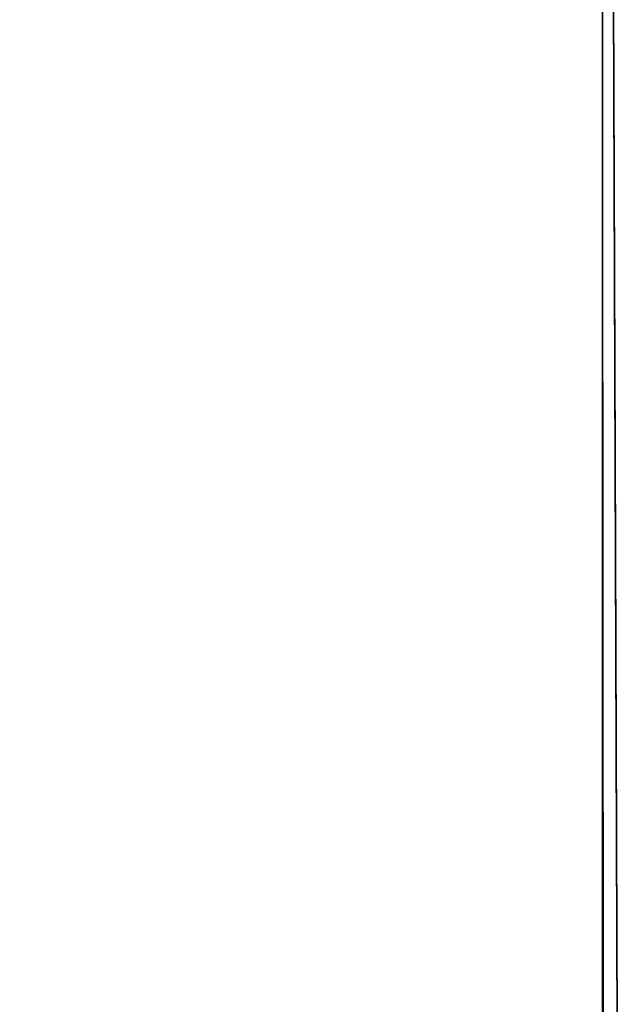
# Model space of a CAD drawing. Header units: metres. Extents: x 209848 to 209928, y 1182430 to 1182563.
# Tile 122 of 256: x 209852.5871 to 209852.6208, y 1182476.0117 to 1182476.0668. Entities that reach past the tile are written whole.
import ezdxf

# ---------------------------------------------------------------- set-up
doc = ezdxf.new("R2010")
doc.units = ezdxf.units.M
doc.header["$MEASUREMENT"] = 0
doc.linetypes.add('DGN Style 2', pattern=[15.036391, 9.021834, -6.014556])
doc.layers.get('0').update_dxf_attribs({"color": 254})

# ---------------------------------------------------------------- blocks, each defined once
blk = doc.blocks.new('*U2')
at = {"color": 3, "linetype": 'Continuous'}
for p, q in [((1.275359, -22.920722), (1.275705, -23.018714)), ((1.275705, -23.018714), (1.276036, -23.116679))]:
    blk.add_line(p, q, dxfattribs=at)
blk = doc.blocks.new('*U3')
at = {"color": 3, "linetype": 'Continuous'}
for p, q in [((1.275443, -22.941409), (1.275778, -23.040286)), ((1.275778, -23.040286), (1.276108, -23.139145))]:
    blk.add_line(p, q, dxfattribs=at)
blk = doc.blocks.new('*U4')
at = {"color": 3, "linetype": 'Continuous'}
blk.add_line((1.275498, -22.960848), (1.275846, -23.059546), dxfattribs=at)
blk = doc.blocks.new('*U5')
at = {"color": 3, "linetype": 'Continuous'}
blk.add_line((1.275518, -22.964994), (1.275868, -23.064931), dxfattribs=at)
blk = doc.blocks.new('*U6')
at = {"color": 3, "linetype": 'Continuous'}
for p, q in [((1.275404, -22.930745), (1.275753, -23.032584)), ((1.275753, -23.032584), (1.276093, -23.134419))]:
    blk.add_line(p, q, dxfattribs=at)
blk = doc.blocks.new('*U7')
at = {"color": 3, "linetype": 'Continuous'}
for p, q in [((1.275413, -22.931117), (1.275743, -23.030106)), ((1.275743, -23.030106), (1.276074, -23.129065))]:
    blk.add_line(p, q, dxfattribs=at)
blk = doc.blocks.new('*U8')
at = {"color": 3, "linetype": 'Continuous'}
blk.add_line((1.275486, -22.961658), (1.275853, -23.066836), dxfattribs=at)
blk = doc.blocks.new('*U9')
at = {"color": 3, "linetype": 'Continuous'}
for p, q in [((1.275, -22.900721), (1.275006, -23.002551)), ((1.275006, -23.002551), (1.27505, -23.104368))]:
    blk.add_line(p, q, dxfattribs=at)
blk = doc.blocks.new('ATTEMP_2')
at = {"color": 254, "flags": 128}
blk.add_lwpolyline([(0, 1.275), (-13.6, 1.275), (-13.6, -1.275), (0, -1.275), (0, 1.275), (0, 1.275)], dxfattribs=at)
blk = doc.blocks.new('ATTEMP_1')
at = {"color": 254, "rotation": 90}
blk.add_blockref('ATTEMP_2', (0, -18.11), dxfattribs=at)
blk = doc.blocks.new('ATTEMP')
at = {"color": 3, "linetype": 'Continuous'}
for name in ['*U9', '*U8', '*U7', '*U6', '*U4', '*U5', '*U3', '*U2']:
    blk.add_blockref(name, (-8.511171, 0), dxfattribs=at)
at = {"color": 254}
blk.add_blockref('ATTEMP_1', (-8.511171, 0), dxfattribs=at)

msp = doc.modelspace()

# ---------------------------------------------------------------- block references
at = {"color": 1, "linetype": 'DGN Style 2'}
msp.add_blockref('ATTEMP', (209859.855907, 1182499.061067), dxfattribs=at)

doc.saveas('drawing.dxf')
